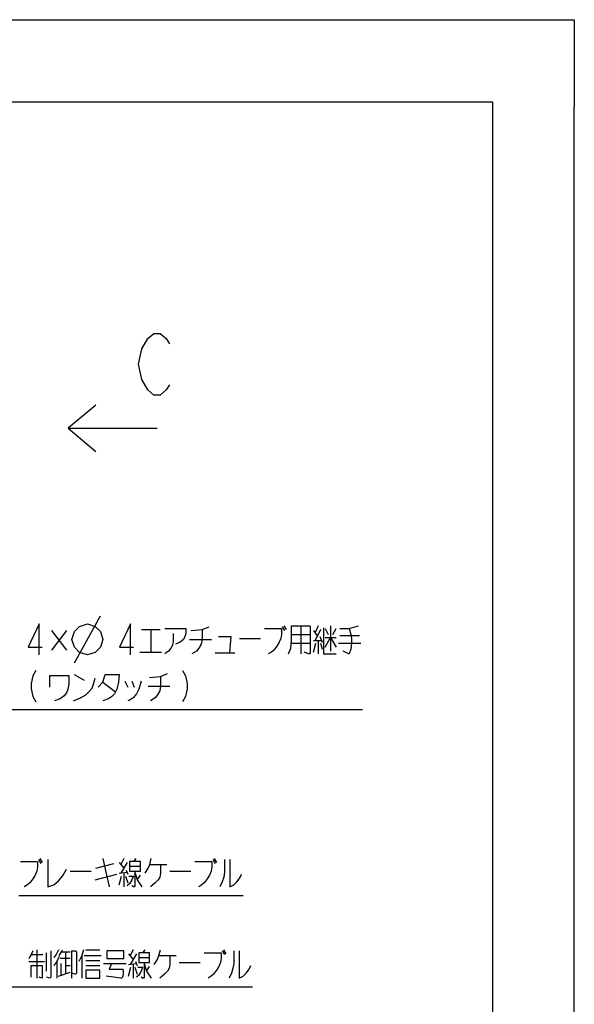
# Model space of a CAD drawing. Header units: millimetres. Extents: x 0 to 594, y 0 to 420.
# Tile 35 of 35: x 526 to 594, y 300 to 420. Entities that reach past the tile are written whole.
import ezdxf

# ---------------------------------------------------------------- set-up
doc = ezdxf.new("R2010")
doc.units = ezdxf.units.MM
doc.header["$LTSCALE"] = 32.67
doc.layers.get('0').update_dxf_attribs({"linetype": 'CONTINUOUS'})
doc.layers.add('DRA_ITEM', color=7, linetype='CONTINUOUS')

msp = doc.modelspace()

# ---------------------------------------------------------------- linework, layer by layer
at = {"color": 7, "linetype": 'CONTINUOUS'}
for p, q in [((12.37736, 420), (584.30102, 420)), ((10, 410), (584, 410)), ((584, 410), (584, 10)), ((594, 8.24228), (594, 409.35318))]:
    msp.add_line(p, q, dxfattribs=at)
at = {"color": 4, "linetype": 'CONTINUOUS'}
for p, q in [((584.30102, 420), (594, 420)), ((594, 420), (594, 409.35318))]:
    msp.add_line(p, q, dxfattribs=at)
at = {"layer": 'DRA_ITEM', "color": 2, "linetype": 'CONTINUOUS'}
for p, q in [((532.23716, 370.17106), (543.11218, 370.17106)), ((533.00975, 341.57687), (536.17643, 347.27687)), ((558.37476, 345.97064), (558.65976, 345.49563)), ((558.56477, 346.08937), (558.84977, 345.61436)), ((560.65475, 346.08937), (560.65475, 342.64563)), ((562.74477, 346.08937), (562.36475, 345.25812)), ((564.26476, 346.08937), (564.26476, 343.00187)), ((532.02808, 345.49563), (530.22309, 343.12061)), ((530.22309, 345.49563), (532.02808, 343.12061)), ((541.17975, 345.61436), (543.45975, 345.61436)), ((542.31975, 345.61436), (542.31975, 342.88314)), ((559.51475, 345.02062), (561.79475, 345.02062)), ((562.17474, 345.49563), (562.64975, 344.78311)), ((563.02977, 345.61436), (562.36475, 344.30813)), ((562.93475, 344.78311), (563.21975, 344.07063)), ((563.59977, 345.73313), (563.97976, 345.02062)), ((563.59977, 344.66438), (564.92975, 344.66438)), ((564.54976, 345.02062), (564.92975, 345.73313)), ((565.40476, 344.90188), (567.77974, 344.90188)), ((547.06976, 344.42687), (549.72974, 344.42687)), ((553.14977, 344.54564), (555.71477, 344.54564)), ((559.51475, 343.95186), (561.79475, 343.95186)), ((562.17474, 344.30813), (563.12476, 344.30813)), ((562.17474, 342.88314), (562.45974, 343.95186)), ((562.74477, 344.30813), (562.74477, 342.64563)), ((563.02977, 343.95186), (563.21975, 343.23938)), ((565.21475, 343.95186), (567.96976, 343.95186)), ((540.98974, 342.88314), (543.64976, 342.88314)), ((550.20475, 342.76437), (552.57974, 342.76437)), ((536.49308, 339.20189), (538.01311, 338.01436)), ((539.15311, 339.32062), (539.53309, 338.60811)), ((540.0081, 339.32062), (540.2931, 338.60811)), ((542.0031, 338.72688), (544.66309, 338.72688)), ((523.22952, 335.87687), (526.61309, 335.87687)), ((526.61309, 335.87687), (568.15976, 335.87687)), ((528.61214, 317.57977), (528.89714, 317.10475)), ((528.80216, 317.6985), (529.08716, 317.22349)), ((535.64215, 316.51101), (537.82716, 317.10475)), ((536.49715, 317.6985), (537.25716, 314.25476)), ((538.49214, 317.22349), (539.06214, 316.51101)), ((539.06214, 317.6985), (538.68215, 316.98598)), ((539.44217, 317.22349), (538.68215, 315.91726)), ((540.48714, 317.6985), (540.20214, 317.34226)), ((549.89216, 317.57977), (550.17716, 317.10475)), ((550.08218, 317.6985), (550.36718, 317.22349)), ((532.50715, 316.15477), (535.07215, 316.15477)), ((538.49214, 315.91726), (539.44217, 316.036)), ((539.06214, 315.91726), (539.06214, 314.25476)), ((539.34714, 316.2735), (539.53715, 315.79849)), ((539.72717, 316.74851), (541.05718, 316.74851)), ((542.19717, 316.98598), (544.28716, 316.98598)), ((544.66715, 316.15477), (547.23214, 316.15477)), ((535.54716, 315.08601), (538.20714, 315.79849)), ((538.49214, 314.49226), (538.77714, 315.56099)), ((539.25215, 315.56099), (539.53715, 314.72973)), ((540.67715, 315.08601), (541.05718, 315.67976)), ((526.23716, 313.186), (553.59716, 313.186)), ((528.41173, 306.56883), (528.41173, 303.12509)), ((529.55173, 306.21259), (529.55173, 303.95634)), ((531.45173, 306.33133), (532.49675, 306.33133)), ((531.92675, 306.33133), (531.92675, 303.71884)), ((534.39676, 306.56883), (536.10675, 306.56883)), ((540.19174, 306.56883), (539.81175, 305.85635)), ((541.61673, 306.56883), (541.33173, 306.21259)), ((551.02176, 306.4501), (551.30676, 305.97509)), ((551.21173, 306.56883), (551.49673, 306.09386)), ((527.46174, 305.14383), (529.36175, 305.14383)), ((527.74674, 305.97509), (529.17174, 305.97509)), ((530.88174, 305.14383), (530.88174, 303.12509)), ((532.49675, 305.50007), (531.26176, 305.50007)), ((533.92174, 305.85635), (533.92174, 303.12509)), ((534.20674, 305.85635), (536.29673, 305.85635)), ((534.39676, 305.2626), (536.10675, 305.2626)), ((539.62174, 306.09386), (540.19174, 305.38134)), ((540.57176, 306.09386), (539.81175, 304.78759)), ((540.47674, 305.14383), (540.66675, 304.66886)), ((540.85676, 305.61885), (542.18673, 305.61885)), ((543.32673, 305.85635), (545.41675, 305.85635)), ((545.79674, 305.0251), (548.36174, 305.0251)), ((531.07175, 303.3626), (532.49675, 303.83761)), ((531.35675, 304.90633), (531.35675, 303.48133)), ((531.92675, 304.66886), (532.49675, 304.66886)), ((534.39676, 304.66886), (536.10675, 304.66886)), ((536.58173, 304.90633), (539.33674, 304.90633)), ((539.62174, 304.78759), (540.57176, 304.90633)), ((539.62174, 303.3626), (539.90674, 304.43135)), ((540.19174, 304.78759), (540.19174, 303.12509)), ((540.38175, 304.43135), (540.66675, 303.6001)), ((541.80675, 303.95634), (542.18673, 304.55009)), ((523.36585, 302.05634), (527.36674, 302.05634)), ((527.36674, 302.05634), (554.72674, 302.05634))]:
    msp.add_line(p, q, dxfattribs=at)
at = {"layer": 'DRA_ITEM', "color": 7, "linetype": 'CONTINUOUS'}
for points in [[(541.21898, 379.85166), (541.96895, 381.10166), (542.71895, 381.72665), (543.46896, 381.72665), (544.21896, 381.10166), (544.59395, 380.47666)], [(541.96895, 374.85168), (541.21898, 376.10167), (540.84396, 377.97667), (541.21898, 379.85166)], [(544.59395, 375.47668), (544.21896, 374.85168), (543.46896, 374.22668), (542.71895, 374.22668), (541.96895, 374.85168)]]:
    msp.add_lwpolyline(points, dxfattribs=at)
at = {"layer": 'DRA_ITEM', "color": 2, "linetype": 'CONTINUOUS'}
for points in [[(535.61216, 372.98357), (532.23716, 370.17106), (535.61216, 367.35855)], [(528.70311, 342.52686), (528.70311, 346.32688), (527.3731, 343.47688), (529.08309, 343.47688)], [(532.6931, 344.42687), (533.00975, 345.37686), (533.64309, 346.01019), (534.59308, 346.32688), (535.5431, 346.01019), (536.17643, 345.37686), (536.49308, 344.42687), (536.17643, 343.47688), (535.5431, 342.84355), (534.59308, 342.52686), (533.64309, 342.84355), (533.00975, 343.47688), (532.6931, 344.42687)], [(539.84974, 342.52686), (539.84974, 346.32688), (538.51977, 343.47688), (540.22977, 343.47688)], [(547.25977, 345.49563), (548.58974, 345.61436), (549.44474, 345.97064)], [(559.13477, 342.64563), (559.41977, 343.35811), (559.51475, 344.30813), (559.51475, 346.08937), (561.69976, 346.08937), (561.79475, 345.97064), (561.79475, 342.76437), (561.69976, 342.64563), (561.60474, 342.64563), (561.03474, 342.88314)], [(563.40976, 345.85187), (563.40976, 342.64563), (564.92975, 342.64563)], [(565.40476, 345.73313), (566.54476, 345.73313), (567.68476, 346.08937)], [(544.02975, 345.73313), (546.59475, 345.73313), (546.59475, 345.13939), (546.49976, 344.78311), (546.30975, 344.42687), (545.92976, 344.07063), (545.35976, 343.83312)], [(545.07476, 345.13939), (545.07476, 344.18936), (544.97977, 343.71439), (544.78976, 343.35811), (544.50476, 343.00187), (544.02975, 342.64563)], [(548.58974, 345.61436), (548.58974, 344.42687), (548.49476, 343.83312), (548.20976, 343.35811), (547.92476, 343.00187), (547.35476, 342.64563)], [(550.58474, 344.78311), (552.10476, 344.78311), (551.91475, 342.76437)], [(556.18975, 345.73313), (558.27977, 345.73313), (558.27977, 345.02062), (558.18474, 344.54564), (557.99477, 344.07063), (557.70977, 343.59562), (557.32974, 343.12061), (557.04475, 342.88314), (556.66476, 342.64563)], [(563.59977, 343.47688), (564.26476, 344.66438), (564.92975, 343.47688)], [(566.54476, 345.73313), (566.73477, 345.02062), (566.82976, 344.54564), (566.82976, 343.95186), (566.73477, 343.23938), (566.54476, 342.64563), (566.44977, 342.64563), (565.78475, 343.00187)], [(528.32308, 340.62689), (527.9431, 339.99355), (527.75308, 339.04353), (527.75308, 338.41019), (527.9431, 337.4602), (528.32308, 336.82687)], [(530.03308, 338.60811), (530.03308, 340.03314), (532.31308, 340.03314), (532.31308, 338.96438), (532.21809, 338.37064), (532.02808, 337.89562), (531.74308, 337.53938), (531.2681, 337.18311), (530.60308, 336.94564)], [(532.9781, 340.15188), (533.64309, 339.79563), (534.21309, 339.43936)], [(535.92309, 338.60811), (536.49308, 339.20189), (536.77808, 340.15188), (538.48808, 340.15188), (538.39309, 339.20189), (538.20308, 338.37064), (537.91808, 337.77689), (537.5381, 337.42061), (537.15807, 337.18311), (536.49308, 336.94564)], [(542.19308, 339.79563), (543.52309, 339.91437), (544.37809, 340.27061)], [(543.52309, 339.91437), (543.52309, 338.72688), (543.4281, 338.13313), (543.1431, 337.65812), (542.8581, 337.30188), (542.2881, 336.94564)], [(546.18307, 340.62689), (546.5631, 339.99355), (546.75307, 339.04353), (546.75307, 338.41019), (546.5631, 337.4602), (546.18307, 336.82687)], [(532.88308, 336.94564), (533.73808, 337.30188), (534.4031, 337.65812), (534.78309, 338.01436), (535.16307, 338.48937), (535.35309, 338.96438), (535.5431, 339.67686)], [(541.1481, 339.32062), (540.8631, 338.37064), (540.5781, 337.77689), (540.19808, 337.30188), (539.81809, 337.06437), (539.53309, 336.94564)], [(526.42717, 317.34226), (528.51716, 317.34226), (528.51716, 316.62974), (528.42217, 316.15477), (528.23216, 315.67976), (527.94716, 315.20475), (527.56717, 314.72973), (527.28217, 314.49226), (526.90215, 314.25476)], [(529.75214, 317.57977), (529.75214, 314.25476), (530.51215, 314.49226), (531.08215, 314.96724), (531.55716, 315.56099), (532.03218, 316.39224)], [(539.72717, 317.34226), (539.72717, 316.15477), (541.05718, 316.15477), (541.05718, 317.34226), (539.72717, 317.34226)], [(541.62718, 315.91726), (542.00716, 316.51101), (542.19717, 316.98598), (542.38715, 317.6985)], [(547.70716, 317.34226), (549.79714, 317.34226), (549.79714, 316.62974), (549.70215, 316.15477), (549.51214, 315.67976), (549.22714, 315.20475), (548.84715, 314.72973), (548.56215, 314.49226), (548.18217, 314.25476)], [(551.31716, 317.57977), (551.31716, 316.036), (551.22217, 315.44225), (551.03216, 314.8485), (550.74716, 314.25476)], [(551.98215, 317.57977), (551.98215, 314.25476), (552.45716, 314.49226), (552.83715, 314.8485), (553.12215, 315.20475), (553.31216, 315.56099), (553.40715, 315.79849)], [(540.39215, 316.15477), (540.39215, 314.37349), (540.29716, 314.25476), (540.20214, 314.25476), (540.01217, 314.37349)], [(540.39215, 316.036), (540.67715, 315.08601), (541.24715, 314.25476)], [(543.52715, 316.98598), (543.52715, 315.91726), (543.43216, 315.44225), (543.24215, 315.08601), (542.86216, 314.72973), (542.29216, 314.25476)], [(539.63214, 315.56099), (540.20214, 315.56099), (540.01217, 315.08601), (539.72717, 314.611), (539.44217, 314.37349)], [(527.93675, 306.4501), (527.74674, 305.97509), (527.46174, 305.50007)], [(530.12172, 306.4501), (530.12172, 303.24382), (530.02674, 303.12509), (529.64675, 303.24382)], [(531.07175, 306.56883), (530.78675, 305.97509), (530.50175, 305.61885)], [(531.16674, 305.85635), (531.45173, 306.33133), (531.54676, 306.56883)], [(532.68676, 303.12509), (532.68676, 306.4501), (533.16173, 306.4501), (533.25676, 306.33133), (533.25676, 303.71884), (533.16173, 303.6001), (533.06674, 303.6001), (532.68676, 303.71884)], [(534.11176, 306.56883), (533.92174, 305.85635), (533.54176, 305.14383)], [(536.96175, 305.50007), (539.05174, 305.50007), (539.05174, 306.4501), (536.96175, 306.4501), (536.96175, 305.50007)], [(540.85676, 306.21259), (540.85676, 305.0251), (542.18673, 305.0251), (542.18673, 306.21259), (540.85676, 306.21259)], [(542.75673, 304.78759), (543.13676, 305.38134), (543.32673, 305.85635), (543.51674, 306.56883)], [(548.83675, 306.21259), (550.92673, 306.21259), (550.92673, 305.50007), (550.83175, 305.0251), (550.64173, 304.55009), (550.35673, 304.07508), (549.97675, 303.6001), (549.69175, 303.3626), (549.31176, 303.12509)], [(552.44676, 306.4501), (552.44676, 304.90633), (552.35173, 304.31258), (552.16176, 303.71884), (551.87676, 303.12509)], [(553.11174, 306.4501), (553.11174, 303.12509), (553.58675, 303.3626), (553.96674, 303.71884), (554.25174, 304.07508), (554.44175, 304.43135), (554.53674, 304.66886)], [(531.16674, 305.73758), (530.88174, 305.14383), (530.50175, 304.66886)], [(541.52175, 305.0251), (541.52175, 303.24382), (541.42676, 303.12509), (541.33173, 303.12509), (541.14176, 303.24382)], [(544.65674, 305.85635), (544.65674, 304.78759), (544.56175, 304.31258), (544.37174, 303.95634), (543.99175, 303.6001), (543.42176, 303.12509)], [(527.74674, 303.24382), (527.74674, 304.66886), (529.07675, 304.66886), (529.07675, 303.24382), (528.98173, 303.12509), (528.69673, 303.24382)], [(534.39676, 304.07508), (534.39676, 303.12509), (536.10675, 303.12509), (536.10675, 304.07508), (534.39676, 304.07508)], [(537.53175, 304.90633), (537.24675, 304.19385), (538.86173, 304.19385), (538.95675, 304.07508), (538.95675, 303.6001), (538.86173, 303.24382), (538.76674, 303.12509), (538.67175, 303.12509), (536.86673, 303.3626)], [(540.76173, 304.43135), (541.33173, 304.43135), (541.14176, 303.95634), (540.85676, 303.48133), (540.57176, 303.24382)], [(541.52175, 304.90633), (541.80675, 303.95634), (542.37674, 303.12509)]]:
    msp.add_lwpolyline(points, dxfattribs=at)

doc.saveas('drawing.dxf')
